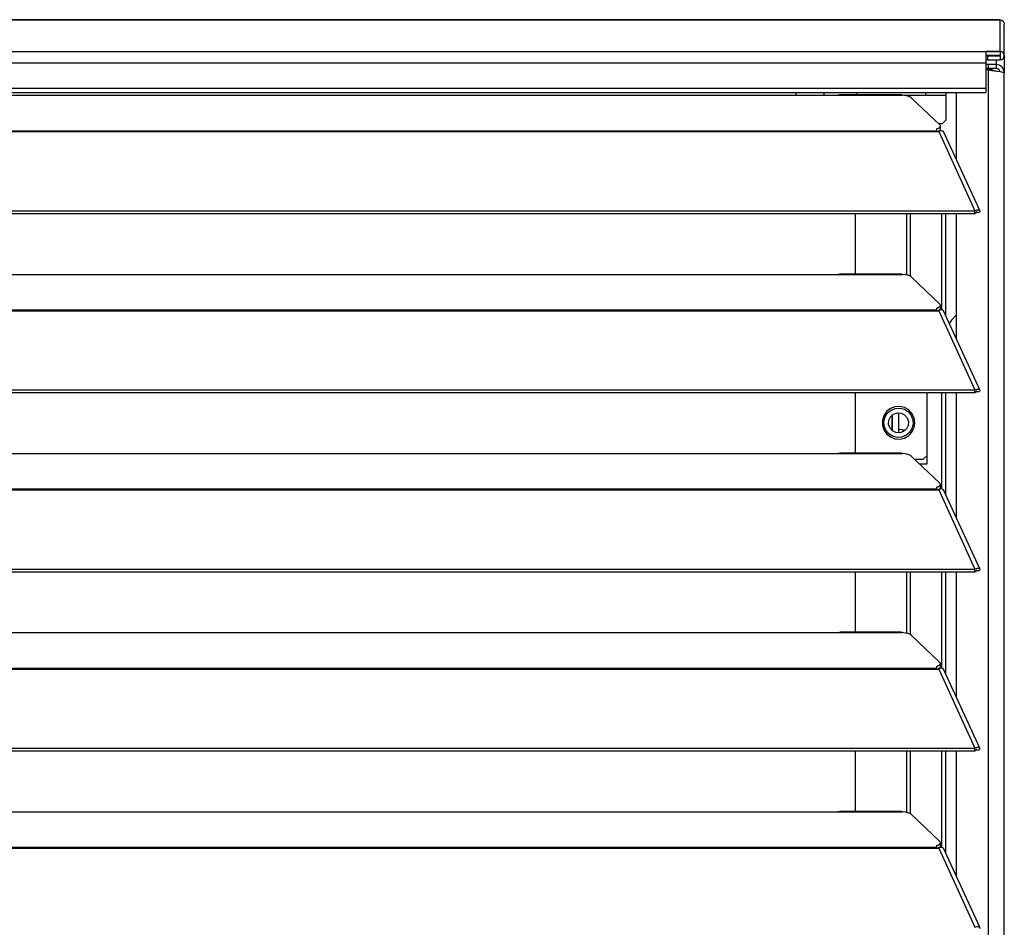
# Model space of a CAD drawing. Header units: millimetres. Extents: x 0 to 39025, y -31299 to 8400.
# Tile 116 of 209: x 15632 to 15873, y -13188 to -12965. Entities that reach past the tile are written whole.
import ezdxf

# ---------------------------------------------------------------- set-up
doc = ezdxf.new("R2010")
doc.units = ezdxf.units.MM

# ---------------------------------------------------------------- blocks, each defined once
blk = doc.blocks.new('*U96')
at = {"lineweight": 25}
for points in [[(1148.95, 902.8), (1148.95, 902.8), (1.05, 902.8), (1.05, 902.8)], [(1.05, 902.8), (1.05, 902.8), (1148.95, 902.8), (1148.95, 902.8)], [(1148.95, 902.8), (1148.95, 902.8), (1148.95, 902.78), (1148.95, 902.78)], [(1148.95, 895.02), (1148.95, 895.02), (1148.95, 902.78), (1148.95, 902.78)], [(1150, 893.97), (1150, 893.97), (1150, 901.72), (1150, 901.72)], [(1.05, 895.02), (1.05, 895.02), (1148.95, 895.02), (1148.95, 895.02)], [(1148.95, 895.02), (1148.95, 895.02), (1145.5, 895.02), (1145.5, 895.02)], [(1148.95, 895.02), (1148.95, 895.02), (1148.95, 894.02), (1148.95, 894.02)], [(1145.5, 892.11), (1145.5, 892.11), (4.5, 892.11), (4.5, 892.11)], [(1148.95, 894.02), (1148.95, 894.02), (1145.5, 894.02), (1145.5, 894.02)], [(1145.85, 893.92), (1145.85, 893.92), (1145.5, 893.93), (1145.5, 893.93)], [(1145.85, 892.91), (1145.85, 892.91), (1145.5, 892.92), (1145.5, 892.92)], [(1145.5, 892.11), (1145.5, 892.11), (1145.5, 885.96), (1145.5, 885.96)], [(1146.09, 891.79), (1146.09, 891.79), (1145.5, 891.83), (1145.5, 891.83)], [(1145.85, 893.92), (1145.85, 893.92), (1145.85, 892.91), (1145.85, 892.91)], [(1145.85, 893.92), (1145.85, 893.92), (1148.95, 893.92), (1148.95, 893.92)], [(1145.85, 892.91), (1145.85, 892.91), (1148.95, 892.91), (1148.95, 892.91)], [(1148, 891.79), (1148, 891.79), (1146.09, 891.79), (1146.09, 891.79)], [(1146.09, 890.78), (1146.09, 890.78), (1146.09, 891.79), (1146.09, 891.79)], [(1148, 892.91), (1148, 892.91), (1148, 891.79), (1148, 891.79)], [(1148, 891.79), (1148, 891.79), (1148, 890.79), (1148, 890.79)], [(1148.95, 893.92), (1148.95, 893.92), (1148.95, 894.02), (1148.95, 894.02)], [(1148.95, 893.92), (1148.95, 893.92), (1148.95, 892.91), (1148.95, 892.91)], [(1150, 893.97), (1150, 893.97), (1150, 889.79), (1150, 889.79)], [(1146.09, 890.78), (1146.09, 890.78), (1145.5, 890.83), (1145.5, 890.83)], [(1147.05, 890.48), (1147.05, 890.48), (1145.5, 890.59), (1145.5, 890.59)], [(1146.09, 890.48), (1146.09, 890.48), (1145.5, 890.52), (1145.5, 890.52)], [(1148, 890.79), (1148, 890.79), (1146.09, 890.78), (1146.09, 890.78)], [(1146.09, 890.48), (1146.09, 890.48), (1147.05, 890.48), (1147.05, 890.48)], [(1146.09, 16.6), (1146.09, 16.6), (1146.09, 890.48), (1146.09, 890.48)], [(1147.99, 890.18), (1147.99, 890.18), (1147.99, 890.18), (1147.99, 890.18)], [(1150, 16.6), (1150, 16.6), (1150, 889.79), (1150, 889.79)], [(4.5, 885.96), (4.5, 885.96), (1145.5, 885.96), (1145.5, 885.96)], [(4.5, 884.91), (4.5, 884.91), (1145.5, 884.91), (1145.5, 884.91)], [(1098.95, 884.27), (1098.95, 884.27), (1098.95, 884.91), (1098.95, 884.91)], [(1138.25, 868.35), (1138.25, 868.35), (1138.25, 884.91), (1138.25, 884.91)], [(840, 884.27), (840, 884.27), (1108, 884.27), (1108, 884.27)], [(1105.75, 884.27), (1105.75, 884.27), (1108, 884.27), (1108, 884.27)], [(1108, 884.27), (1108, 884.27), (1125, 884.27), (1125, 884.27)], [(1124.76, 884.35), (1124.76, 884.35), (1109.65, 884.35), (1109.65, 884.35)], [(1125.36, 884.27), (1125.36, 884.27), (1130.75, 884.27), (1130.75, 884.27)], [(1127.16, 883.65), (1127.16, 883.65), (1134.15, 876.97), (1134.15, 876.97)], [(1130.75, 884.27), (1130.75, 884.27), (1135.75, 884.27), (1135.75, 884.27)], [(1135.75, 878.24), (1135.75, 878.24), (1135.75, 884.27), (1135.75, 884.27)], [(1134.75, 877.23), (1134.75, 877.23), (1135.75, 878.24), (1135.75, 878.24)], [(16.21, 875.56), (16.21, 875.56), (1133.33, 875.56), (1133.33, 875.56)], [(16.21, 875.34), (16.21, 875.34), (1133.33, 875.34), (1133.33, 875.34)], [(1133.33, 875.99), (1133.33, 875.99), (1133.33, 875.56), (1133.33, 875.56)], [(1133.33, 875.34), (1133.33, 875.34), (1133.89, 875.34), (1133.89, 875.34)], [(1133.81, 875.34), (1133.81, 875.34), (1133.77, 875.38), (1133.77, 875.38)], [(1134.75, 877.23), (1134.75, 877.23), (1133.87, 877.23), (1133.87, 877.23)], [(1133.89, 875.34), (1133.89, 875.34), (1142.8, 855.91), (1142.8, 855.91)], [(1133.89, 875.34), (1133.89, 875.34), (1133.89, 875.34), (1133.89, 875.34)], [(1133.89, 875.34), (1133.89, 875.34), (1133.89, 875.34), (1133.89, 875.34)], [(1134.39, 875.51), (1134.39, 875.51), (1134.21, 875.68), (1134.21, 875.68)], [(1134.3, 875.91), (1134.3, 875.91), (1134.3, 876.68), (1134.3, 876.68)], [(1143.96, 855.93), (1143.96, 855.93), (1135.06, 875.32), (1135.06, 875.32)], [(7.21, 855.91), (7.21, 855.91), (1142.79, 855.91), (1142.79, 855.91)], [(1142.8, 855.91), (1142.8, 855.91), (1142.79, 855.91), (1142.79, 855.91)], [(1142.79, 855.25), (1142.79, 855.25), (1142.79, 855.91), (1142.79, 855.91)], [(1142.8, 855.26), (1142.8, 855.26), (1142.8, 855.91), (1142.8, 855.91)], [(1143.19, 855.57), (1143.19, 855.57), (1143.13, 855.54), (1143.13, 855.54)], [(1143.13, 855.54), (1143.13, 855.54), (1143.89, 855.54), (1143.89, 855.54)], [(7.21, 855.25), (7.21, 855.25), (1142.79, 855.25), (1142.79, 855.25)], [(1113.49, 840.37), (1113.49, 840.37), (1113.49, 855.25), (1113.49, 855.25)], [(1126.04, 840.14), (1126.04, 840.14), (1126.04, 855.25), (1126.04, 855.25)], [(1126.99, 839.79), (1126.99, 839.79), (1126.99, 855.25), (1126.99, 855.25)], [(1134.66, 831.56), (1134.66, 831.56), (1134.66, 855.25), (1134.66, 855.25)], [(1135.61, 830.13), (1135.61, 830.13), (1135.61, 855.25), (1135.61, 855.25)], [(1138.25, 824.38), (1138.25, 824.38), (1138.25, 855.25), (1138.25, 855.25)], [(1142.8, 855.26), (1142.8, 855.26), (1142.79, 855.25), (1142.79, 855.25)], [(840, 840.29), (840, 840.29), (1108, 840.29), (1108, 840.29)], [(1108, 840.29), (1108, 840.29), (1125, 840.29), (1125, 840.29)], [(1124.76, 840.37), (1124.76, 840.37), (1109.65, 840.37), (1109.65, 840.37)], [(1127.16, 839.68), (1127.16, 839.68), (1134.15, 832.99), (1134.15, 832.99)], [(16.21, 831.59), (16.21, 831.59), (1133.33, 831.59), (1133.33, 831.59)], [(16.21, 831.36), (16.21, 831.36), (1133.33, 831.36), (1133.33, 831.36)], [(1133.33, 832.02), (1133.33, 832.02), (1133.33, 831.59), (1133.33, 831.59)], [(1133.33, 831.36), (1133.33, 831.36), (1133.89, 831.36), (1133.89, 831.36)], [(1133.81, 831.36), (1133.81, 831.36), (1133.77, 831.4), (1133.77, 831.4)], [(1133.89, 831.37), (1133.89, 831.37), (1133.89, 831.36), (1133.89, 831.36)], [(1133.89, 831.36), (1133.89, 831.36), (1133.89, 831.37), (1133.89, 831.37)], [(1133.89, 831.36), (1133.89, 831.36), (1142.8, 811.94), (1142.8, 811.94)], [(1134.39, 831.54), (1134.39, 831.54), (1134.21, 831.71), (1134.21, 831.71)], [(1134.3, 831.94), (1134.3, 831.94), (1134.3, 832.7), (1134.3, 832.7)], [(1143.96, 811.96), (1143.96, 811.96), (1135.06, 831.35), (1135.06, 831.35)], [(7.21, 811.93), (7.21, 811.93), (1142.79, 811.93), (1142.79, 811.93)], [(7.21, 811.28), (7.21, 811.28), (1142.79, 811.28), (1142.79, 811.28)], [(1113.49, 796.4), (1113.49, 796.4), (1113.49, 811.28), (1113.49, 811.28)], [(1131.04, 793.81), (1131.04, 793.81), (1131.04, 811.28), (1131.04, 811.28)], [(1134.66, 787.59), (1134.66, 787.59), (1134.66, 811.28), (1134.66, 811.28)], [(1135.61, 786.16), (1135.61, 786.16), (1135.61, 811.28), (1135.61, 811.28)], [(1138.25, 780.4), (1138.25, 780.4), (1138.25, 811.28), (1138.25, 811.28)], [(1142.8, 811.94), (1142.8, 811.94), (1142.79, 811.93), (1142.79, 811.93)], [(1142.79, 811.28), (1142.79, 811.28), (1142.79, 811.93), (1142.79, 811.93)], [(1142.8, 811.28), (1142.8, 811.28), (1142.79, 811.28), (1142.79, 811.28)], [(1142.8, 811.28), (1142.8, 811.28), (1142.8, 811.94), (1142.8, 811.94)], [(1143.19, 811.59), (1143.19, 811.59), (1143.13, 811.57), (1143.13, 811.57)], [(1143.13, 811.57), (1143.13, 811.57), (1143.89, 811.57), (1143.89, 811.57)], [(1122.5, 805.78), (1122.5, 805.78), (1122.5, 801.93), (1122.5, 801.93)], [(1122.5, 801.93), (1122.5, 801.93), (1122.5, 805.78), (1122.5, 805.78)], [(1124, 806.33), (1124, 806.33), (1124, 801.39), (1124, 801.39)], [(1124, 802.3), (1124, 802.3), (1125.79, 802.12), (1125.79, 802.12)], [(1125, 802.25), (1125, 802.25), (1125, 801.58), (1125, 801.58)], [(840, 796.32), (840, 796.32), (1108, 796.32), (1108, 796.32)], [(1108, 796.32), (1108, 796.32), (1125, 796.32), (1125, 796.32)], [(1124.76, 796.4), (1124.76, 796.4), (1109.65, 796.4), (1109.65, 796.4)], [(1127.16, 795.7), (1127.16, 795.7), (1134.15, 789.01), (1134.15, 789.01)], [(1130.04, 794.81), (1130.04, 794.81), (1131.04, 795.82), (1131.04, 795.82)], [(1130.04, 794.81), (1130.04, 794.81), (1128.09, 794.81), (1128.09, 794.81)], [(1129.14, 793.81), (1129.14, 793.81), (1131.04, 793.81), (1131.04, 793.81)], [(1133.33, 788.04), (1133.33, 788.04), (1133.33, 787.61), (1133.33, 787.61)], [(1134.3, 787.96), (1134.3, 787.96), (1134.3, 788.73), (1134.3, 788.73)], [(16.21, 787.61), (16.21, 787.61), (1133.33, 787.61), (1133.33, 787.61)], [(16.21, 787.39), (16.21, 787.39), (1133.33, 787.39), (1133.33, 787.39)], [(1133.33, 787.39), (1133.33, 787.39), (1133.89, 787.39), (1133.89, 787.39)], [(1133.81, 787.39), (1133.81, 787.39), (1133.77, 787.44), (1133.77, 787.44)], [(1133.89, 787.39), (1133.89, 787.39), (1142.8, 767.96), (1142.8, 767.96)], [(1134.39, 787.56), (1134.39, 787.56), (1134.21, 787.74), (1134.21, 787.74)], [(1143.96, 767.98), (1143.96, 767.98), (1135.06, 787.38), (1135.06, 787.38)], [(7.21, 767.96), (7.21, 767.96), (1142.79, 767.96), (1142.79, 767.96)], [(7.21, 767.31), (7.21, 767.31), (1142.79, 767.31), (1142.79, 767.31)], [(1113.49, 752.43), (1113.49, 752.43), (1113.49, 767.31), (1113.49, 767.31)], [(1126.04, 752.19), (1126.04, 752.19), (1126.04, 767.31), (1126.04, 767.31)], [(1126.99, 751.84), (1126.99, 751.84), (1126.99, 767.31), (1126.99, 767.31)], [(1134.66, 743.62), (1134.66, 743.62), (1134.66, 767.31), (1134.66, 767.31)], [(1135.61, 742.19), (1135.61, 742.19), (1135.61, 767.31), (1135.61, 767.31)], [(1138.25, 736.43), (1138.25, 736.43), (1138.25, 767.31), (1138.25, 767.31)], [(1142.8, 767.96), (1142.8, 767.96), (1142.79, 767.96), (1142.79, 767.96)], [(1142.79, 767.31), (1142.79, 767.31), (1142.79, 767.96), (1142.79, 767.96)], [(1142.8, 767.31), (1142.8, 767.31), (1142.79, 767.31), (1142.79, 767.31)], [(1142.8, 767.31), (1142.8, 767.31), (1142.8, 767.96), (1142.8, 767.96)], [(1143.19, 767.62), (1143.19, 767.62), (1143.13, 767.6), (1143.13, 767.6)], [(1143.13, 767.6), (1143.13, 767.6), (1143.89, 767.59), (1143.89, 767.59)], [(840, 752.35), (840, 752.35), (1108, 752.35), (1108, 752.35)], [(1108, 752.35), (1108, 752.35), (1125, 752.35), (1125, 752.35)], [(1124.76, 752.43), (1124.76, 752.43), (1109.65, 752.43), (1109.65, 752.43)], [(1127.16, 751.73), (1127.16, 751.73), (1134.15, 745.04), (1134.15, 745.04)], [(1134.3, 743.99), (1134.3, 743.99), (1134.3, 744.76), (1134.3, 744.76)], [(16.21, 743.64), (16.21, 743.64), (1133.33, 743.64), (1133.33, 743.64)], [(16.21, 743.42), (16.21, 743.42), (1133.33, 743.42), (1133.33, 743.42)], [(1133.33, 744.07), (1133.33, 744.07), (1133.33, 743.64), (1133.33, 743.64)], [(1133.33, 743.42), (1133.33, 743.42), (1133.89, 743.42), (1133.89, 743.42)], [(1133.81, 743.42), (1133.81, 743.42), (1133.77, 743.46), (1133.77, 743.46)], [(1133.89, 743.42), (1133.89, 743.42), (1142.8, 723.99), (1142.8, 723.99)], [(1134.39, 743.59), (1134.39, 743.59), (1134.21, 743.76), (1134.21, 743.76)], [(1143.96, 724.01), (1143.96, 724.01), (1135.06, 743.4), (1135.06, 743.4)], [(7.21, 723.99), (7.21, 723.99), (1142.79, 723.99), (1142.79, 723.99)], [(7.21, 723.33), (7.21, 723.33), (1142.79, 723.33), (1142.79, 723.33)], [(1113.49, 708.45), (1113.49, 708.45), (1113.49, 723.33), (1113.49, 723.33)], [(1126.04, 708.22), (1126.04, 708.22), (1126.04, 723.33), (1126.04, 723.33)], [(1126.99, 707.87), (1126.99, 707.87), (1126.99, 723.33), (1126.99, 723.33)], [(1134.66, 699.64), (1134.66, 699.64), (1134.66, 723.33), (1134.66, 723.33)], [(1135.61, 698.21), (1135.61, 698.21), (1135.61, 723.33), (1135.61, 723.33)], [(1138.25, 692.46), (1138.25, 692.46), (1138.25, 723.33), (1138.25, 723.33)], [(1142.8, 723.99), (1142.8, 723.99), (1142.79, 723.99), (1142.79, 723.99)], [(1142.79, 723.33), (1142.79, 723.33), (1142.79, 723.99), (1142.79, 723.99)], [(1142.8, 723.33), (1142.8, 723.33), (1142.79, 723.33), (1142.79, 723.33)], [(1142.8, 723.33), (1142.8, 723.33), (1142.8, 723.99), (1142.8, 723.99)], [(1143.19, 723.64), (1143.19, 723.64), (1143.13, 723.62), (1143.13, 723.62)], [(1143.13, 723.62), (1143.13, 723.62), (1143.89, 723.62), (1143.89, 723.62)], [(840, 708.37), (840, 708.37), (1108, 708.37), (1108, 708.37)], [(1108, 708.37), (1108, 708.37), (1125, 708.37), (1125, 708.37)], [(1124.76, 708.45), (1124.76, 708.45), (1109.65, 708.45), (1109.65, 708.45)], [(1127.16, 707.76), (1127.16, 707.76), (1134.15, 701.07), (1134.15, 701.07)], [(16.21, 699.67), (16.21, 699.67), (1133.33, 699.67), (1133.33, 699.67)], [(16.21, 699.44), (16.21, 699.44), (1133.33, 699.44), (1133.33, 699.44)], [(1133.33, 700.1), (1133.33, 700.1), (1133.33, 699.67), (1133.33, 699.67)], [(1133.33, 699.44), (1133.33, 699.44), (1133.89, 699.44), (1133.89, 699.44)], [(1133.81, 699.44), (1133.81, 699.44), (1133.77, 699.48), (1133.77, 699.48)], [(1133.89, 699.45), (1133.89, 699.45), (1133.89, 699.44), (1133.89, 699.44)], [(1133.89, 699.44), (1133.89, 699.44), (1133.89, 699.45), (1133.89, 699.45)], [(1133.89, 699.44), (1133.89, 699.44), (1142.8, 680.02), (1142.8, 680.02)], [(1134.39, 699.62), (1134.39, 699.62), (1134.21, 699.79), (1134.21, 699.79)], [(1134.3, 700.02), (1134.3, 700.02), (1134.3, 700.78), (1134.3, 700.78)], [(1143.96, 680.04), (1143.96, 680.04), (1135.06, 699.43), (1135.06, 699.43)]]:
    blk.add_open_spline(points, degree=3, dxfattribs=at)
for points, knots in [([(1148.95, 902.8), (1148.95, 902.8), (1148.95, 902.8), (1148.95, 902.8), (1148.95, 902.8), (1148.95, 902.8), (1148.95, 902.8)], [0, 0, 0, 0, 1, 1, 1, 2, 2, 2, 2]), ([(1148.95, 902.78), (1148.95, 902.78), (1149.35, 902.7), (1149.35, 902.7), (1149.35, 902.7), (1149.69, 902.47), (1149.69, 902.47), (1149.69, 902.47), (1149.92, 902.13), (1149.92, 902.13), (1149.92, 902.13), (1150, 901.72), (1150, 901.72)], [0, 0, 0, 0, 1, 1, 1, 2, 2, 2, 3, 3, 3, 4, 4, 4, 4]), ([(1145.5, 895.02), (1145.5, 895.02), (1145.5, 894.96), (1145.5, 894.96), (1145.5, 894.96), (1145.5, 894.78), (1145.5, 894.78), (1145.5, 894.78), (1145.5, 894.51), (1145.5, 894.51), (1145.5, 894.51), (1145.5, 894.15), (1145.5, 894.15), (1145.5, 894.15), (1145.5, 893.71), (1145.5, 893.71), (1145.5, 893.71), (1145.5, 893.21), (1145.5, 893.21), (1145.5, 893.21), (1145.5, 892.67), (1145.5, 892.67), (1145.5, 892.67), (1145.5, 892.11), (1145.5, 892.11)], [0, 0, 0, 0, 1, 1, 1, 2, 2, 2, 3, 3, 3, 4, 4, 4, 5, 5, 5, 6, 6, 6, 7, 7, 7, 8, 8, 8, 8]), ([(1148.95, 892.91), (1148.95, 892.91), (1149.35, 893), (1149.35, 893), (1149.35, 893), (1149.69, 893.22), (1149.69, 893.22), (1149.69, 893.22), (1149.92, 893.56), (1149.92, 893.56), (1149.92, 893.56), (1150, 893.97), (1150, 893.97), (1150, 893.97), (1149.92, 894.37), (1149.92, 894.37), (1149.92, 894.37), (1149.69, 894.71), (1149.69, 894.71), (1149.69, 894.71), (1149.35, 894.94), (1149.35, 894.94), (1149.35, 894.94), (1148.95, 895.02), (1148.95, 895.02)], [0, 0, 0, 0, 1, 1, 1, 2, 2, 2, 3, 3, 3, 4, 4, 4, 5, 5, 5, 6, 6, 6, 7, 7, 7, 8, 8, 8, 8]), ([(1150, 889.79), (1150, 889.79), (1149.85, 890.56), (1149.85, 890.56), (1149.85, 890.56), (1149.41, 891.21), (1149.41, 891.21), (1149.41, 891.21), (1148.76, 891.64), (1148.76, 891.64), (1148.76, 891.64), (1148, 891.79), (1148, 891.79)], [0, 0, 0, 0, 1, 1, 1, 2, 2, 2, 3, 3, 3, 4, 4, 4, 4]), ([(1148.95, 893.92), (1148.95, 893.92), (1148.97, 893.92), (1148.97, 893.92), (1148.97, 893.92), (1148.98, 893.93), (1148.98, 893.93), (1148.98, 893.93), (1148.99, 893.95), (1148.99, 893.95), (1148.99, 893.95), (1149, 893.97), (1149, 893.97), (1149, 893.97), (1148.99, 893.99), (1148.99, 893.99), (1148.99, 893.99), (1148.98, 894.01), (1148.98, 894.01), (1148.98, 894.01), (1148.97, 894.02), (1148.97, 894.02), (1148.97, 894.02), (1148.95, 894.02), (1148.95, 894.02)], [0, 0, 0, 0, 1, 1, 1, 2, 2, 2, 3, 3, 3, 4, 4, 4, 5, 5, 5, 6, 6, 6, 7, 7, 7, 8, 8, 8, 8]), ([(1146.09, 890.48), (1146.09, 890.48), (1146.43, 890.39), (1146.43, 890.39), (1146.43, 890.39), (1146.95, 890.31), (1146.95, 890.31), (1146.95, 890.31), (1147.61, 890.22), (1147.61, 890.22), (1147.61, 890.22), (1148.31, 890.14), (1148.31, 890.14), (1148.31, 890.14), (1148.97, 890.05), (1148.97, 890.05), (1148.97, 890.05), (1149.52, 889.96), (1149.52, 889.96), (1149.52, 889.96), (1149.87, 889.88), (1149.87, 889.88), (1149.87, 889.88), (1150, 889.79), (1150, 889.79)], [0, 0, 0, 0, 1, 1, 1, 2, 2, 2, 3, 3, 3, 4, 4, 4, 5, 5, 5, 6, 6, 6, 7, 7, 7, 8, 8, 8, 8]), ([(1147.05, 890.48), (1147.05, 890.48), (1147.21, 890.39), (1147.21, 890.39), (1147.21, 890.39), (1147.48, 890.31), (1147.48, 890.31), (1147.48, 890.31), (1147.8, 890.22), (1147.8, 890.22), (1147.8, 890.22), (1147.99, 890.18), (1147.99, 890.18)], [0, 0, 0, 0, 1, 1, 1, 2, 2, 2, 3, 3, 3, 4, 4, 4, 4]), ([(1148.95, 890.05), (1148.95, 890.05), (1148.92, 890.18), (1148.92, 890.18), (1148.92, 890.18), (1148.7, 890.5), (1148.7, 890.5), (1148.7, 890.5), (1148.38, 890.71), (1148.38, 890.71), (1148.38, 890.71), (1148, 890.79), (1148, 890.79)], [0, 0, 0, 0, 1, 1, 1, 2, 2, 2, 3, 3, 3, 4, 4, 4, 4]), ([(1105.75, 884.27), (1105.75, 884.27), (1105.75, 884.66), (1105.75, 884.66), (1105.75, 884.66), (1105.75, 884.91), (1105.75, 884.91)], [0, 0, 0, 0, 1, 1, 1, 2, 2, 2, 2]), ([(1113.75, 884.91), (1113.75, 884.91), (1113.75, 884.66), (1113.75, 884.66), (1113.75, 884.66), (1113.75, 884.35), (1113.75, 884.35)], [0, 0, 0, 0, 1, 1, 1, 2, 2, 2, 2]), ([(1130.75, 884.27), (1130.75, 884.27), (1130.75, 884.66), (1130.75, 884.66), (1130.75, 884.66), (1130.75, 884.91), (1130.75, 884.91)], [0, 0, 0, 0, 1, 1, 1, 2, 2, 2, 2]), ([(1135.75, 884.27), (1135.75, 884.27), (1135.75, 884.66), (1135.75, 884.66), (1135.75, 884.66), (1135.75, 884.91), (1135.75, 884.91)], [0, 0, 0, 0, 1, 1, 1, 2, 2, 2, 2]), ([(1145.5, 885.96), (1145.5, 885.96), (1145.5, 885.56), (1145.5, 885.56), (1145.5, 885.56), (1145.5, 885.22), (1145.5, 885.22), (1145.5, 885.22), (1145.5, 884.99), (1145.5, 884.99), (1145.5, 884.99), (1145.5, 884.91), (1145.5, 884.91)], [0, 0, 0, 0, 1, 1, 1, 2, 2, 2, 3, 3, 3, 4, 4, 4, 4]), ([(1108, 884.27), (1108, 884.27), (1109.12, 884.32), (1109.12, 884.32), (1109.12, 884.32), (1109.65, 884.33), (1109.65, 884.33)], [0, 0, 0, 0, 1, 1, 1, 2, 2, 2, 2]), ([(1124.76, 884.32), (1124.76, 884.32), (1124.88, 884.33), (1124.88, 884.33), (1124.88, 884.33), (1124.95, 884.29), (1124.95, 884.29), (1124.95, 884.29), (1125, 884.27), (1125, 884.27)], [0, 0, 0, 0, 1, 1, 1, 2, 2, 2, 3, 3, 3, 3]), ([(1127.16, 883.65), (1127.16, 883.65), (1126.83, 883.86), (1126.83, 883.86), (1126.83, 883.86), (1126.34, 884.05), (1126.34, 884.05), (1126.34, 884.05), (1125.72, 884.18), (1125.72, 884.18), (1125.72, 884.18), (1125, 884.27), (1125, 884.27)], [0, 0, 0, 0, 1, 1, 1, 2, 2, 2, 3, 3, 3, 4, 4, 4, 4]), ([(1133.33, 875.99), (1133.33, 875.99), (1133.63, 876.09), (1133.63, 876.09), (1133.63, 876.09), (1133.87, 876.19), (1133.87, 876.19), (1133.87, 876.19), (1134.07, 876.32), (1134.07, 876.32), (1134.07, 876.32), (1134.2, 876.44), (1134.2, 876.44), (1134.2, 876.44), (1134.28, 876.57), (1134.28, 876.57), (1134.28, 876.57), (1134.3, 876.7), (1134.3, 876.7), (1134.3, 876.7), (1134.26, 876.84), (1134.26, 876.84), (1134.26, 876.84), (1134.15, 876.97), (1134.15, 876.97)], [0, 0, 0, 0, 1, 1, 1, 2, 2, 2, 3, 3, 3, 4, 4, 4, 5, 5, 5, 6, 6, 6, 7, 7, 7, 8, 8, 8, 8]), ([(1133.33, 875.56), (1133.33, 875.56), (1133.33, 875.54), (1133.33, 875.54), (1133.33, 875.54), (1133.33, 875.51), (1133.33, 875.51), (1133.33, 875.51), (1133.33, 875.49), (1133.33, 875.49), (1133.33, 875.49), (1133.33, 875.47), (1133.33, 875.47), (1133.33, 875.47), (1133.33, 875.44), (1133.33, 875.44), (1133.33, 875.44), (1133.33, 875.41), (1133.33, 875.41), (1133.33, 875.41), (1133.33, 875.37), (1133.33, 875.37), (1133.33, 875.37), (1133.33, 875.34), (1133.33, 875.34)], [0, 0, 0, 0, 1, 1, 1, 2, 2, 2, 3, 3, 3, 4, 4, 4, 5, 5, 5, 6, 6, 6, 7, 7, 7, 8, 8, 8, 8]), ([(1134.3, 875.91), (1134.3, 875.91), (1134.28, 875.81), (1134.28, 875.81), (1134.28, 875.81), (1134.2, 875.67), (1134.2, 875.67), (1134.2, 875.67), (1134.07, 875.55), (1134.07, 875.55), (1134.07, 875.55), (1133.87, 875.43), (1133.87, 875.43), (1133.87, 875.43), (1133.66, 875.34), (1133.66, 875.34)], [0, 0, 0, 0, 1, 1, 1, 2, 2, 2, 3, 3, 3, 4, 4, 4, 5, 5, 5, 5]), ([(1135.03, 875.31), (1135.03, 875.31), (1134.95, 875.45), (1134.95, 875.45), (1134.95, 875.45), (1134.62, 875.55), (1134.62, 875.55), (1134.62, 875.55), (1134.16, 875.47), (1134.16, 875.47), (1134.16, 875.47), (1133.89, 875.34), (1133.89, 875.34)], [0, 0, 0, 0, 1, 1, 1, 2, 2, 2, 3, 3, 3, 4, 4, 4, 4]), ([(1142.8, 855.91), (1142.8, 855.91), (1143.3, 856.12), (1143.3, 856.12), (1143.3, 856.12), (1143.7, 856.12), (1143.7, 856.12), (1143.7, 856.12), (1143.94, 855.96), (1143.94, 855.96), (1143.94, 855.96), (1143.96, 855.68), (1143.96, 855.68), (1143.96, 855.68), (1143.89, 855.54), (1143.89, 855.54)], [0, 0, 0, 0, 1, 1, 1, 2, 2, 2, 3, 3, 3, 4, 4, 4, 5, 5, 5, 5]), ([(1142.8, 855.26), (1142.8, 855.26), (1143.06, 855.51), (1143.06, 855.51), (1143.06, 855.51), (1143.22, 855.59), (1143.22, 855.59), (1143.22, 855.59), (1143.21, 855.59), (1143.21, 855.59)], [0, 0, 0, 0, 1, 1, 1, 2, 2, 2, 3, 3, 3, 3]), ([(1108, 840.29), (1108, 840.29), (1109.12, 840.35), (1109.12, 840.35), (1109.12, 840.35), (1109.65, 840.35), (1109.65, 840.35)], [0, 0, 0, 0, 1, 1, 1, 2, 2, 2, 2]), ([(1124.76, 840.35), (1124.76, 840.35), (1124.88, 840.35), (1124.88, 840.35), (1124.88, 840.35), (1124.95, 840.32), (1124.95, 840.32), (1124.95, 840.32), (1125, 840.29), (1125, 840.29)], [0, 0, 0, 0, 1, 1, 1, 2, 2, 2, 3, 3, 3, 3]), ([(1127.16, 839.68), (1127.16, 839.68), (1126.83, 839.89), (1126.83, 839.89), (1126.83, 839.89), (1126.34, 840.07), (1126.34, 840.07), (1126.34, 840.07), (1125.72, 840.21), (1125.72, 840.21), (1125.72, 840.21), (1125, 840.29), (1125, 840.29)], [0, 0, 0, 0, 1, 1, 1, 2, 2, 2, 3, 3, 3, 4, 4, 4, 4]), ([(1133.33, 832.02), (1133.33, 832.02), (1133.63, 832.11), (1133.63, 832.11), (1133.63, 832.11), (1133.87, 832.22), (1133.87, 832.22), (1133.87, 832.22), (1134.07, 832.34), (1134.07, 832.34), (1134.07, 832.34), (1134.2, 832.47), (1134.2, 832.47), (1134.2, 832.47), (1134.28, 832.6), (1134.28, 832.6), (1134.28, 832.6), (1134.3, 832.73), (1134.3, 832.73), (1134.3, 832.73), (1134.26, 832.86), (1134.26, 832.86), (1134.26, 832.86), (1134.15, 832.99), (1134.15, 832.99)], [0, 0, 0, 0, 1, 1, 1, 2, 2, 2, 3, 3, 3, 4, 4, 4, 5, 5, 5, 6, 6, 6, 7, 7, 7, 8, 8, 8, 8]), ([(1133.33, 831.59), (1133.33, 831.59), (1133.33, 831.56), (1133.33, 831.56), (1133.33, 831.56), (1133.33, 831.54), (1133.33, 831.54), (1133.33, 831.54), (1133.33, 831.52), (1133.33, 831.52), (1133.33, 831.52), (1133.33, 831.49), (1133.33, 831.49), (1133.33, 831.49), (1133.33, 831.46), (1133.33, 831.46), (1133.33, 831.46), (1133.33, 831.43), (1133.33, 831.43), (1133.33, 831.43), (1133.33, 831.4), (1133.33, 831.4), (1133.33, 831.4), (1133.33, 831.36), (1133.33, 831.36)], [0, 0, 0, 0, 1, 1, 1, 2, 2, 2, 3, 3, 3, 4, 4, 4, 5, 5, 5, 6, 6, 6, 7, 7, 7, 8, 8, 8, 8]), ([(1134.3, 831.94), (1134.3, 831.94), (1134.28, 831.83), (1134.28, 831.83), (1134.28, 831.83), (1134.2, 831.7), (1134.2, 831.7), (1134.2, 831.7), (1134.07, 831.58), (1134.07, 831.58), (1134.07, 831.58), (1133.87, 831.46), (1133.87, 831.46), (1133.87, 831.46), (1133.66, 831.36), (1133.66, 831.36)], [0, 0, 0, 0, 1, 1, 1, 2, 2, 2, 3, 3, 3, 4, 4, 4, 5, 5, 5, 5]), ([(1135.03, 831.34), (1135.03, 831.34), (1134.95, 831.48), (1134.95, 831.48), (1134.95, 831.48), (1134.62, 831.58), (1134.62, 831.58), (1134.62, 831.58), (1134.16, 831.5), (1134.16, 831.5), (1134.16, 831.5), (1133.89, 831.37), (1133.89, 831.37)], [0, 0, 0, 0, 1, 1, 1, 2, 2, 2, 3, 3, 3, 4, 4, 4, 4]), ([(1138.25, 830.26), (1138.25, 830.26), (1138.13, 830.17), (1138.13, 830.17), (1138.13, 830.17), (1137.02, 829.05), (1137.02, 829.05), (1137.02, 829.05), (1136.47, 828.26), (1136.47, 828.26)], [0, 0, 0, 0, 1, 1, 1, 2, 2, 2, 3, 3, 3, 3]), ([(1142.8, 811.94), (1142.8, 811.94), (1143.3, 812.14), (1143.3, 812.14), (1143.3, 812.14), (1143.7, 812.15), (1143.7, 812.15), (1143.7, 812.15), (1143.94, 811.99), (1143.94, 811.99), (1143.94, 811.99), (1143.96, 811.72), (1143.96, 811.72), (1143.96, 811.72), (1143.89, 811.57), (1143.89, 811.57)], [0, 0, 0, 0, 1, 1, 1, 2, 2, 2, 3, 3, 3, 4, 4, 4, 5, 5, 5, 5]), ([(1142.8, 811.28), (1142.8, 811.28), (1143.06, 811.54), (1143.06, 811.54), (1143.06, 811.54), (1143.22, 811.62), (1143.22, 811.62), (1143.22, 811.62), (1143.21, 811.61), (1143.21, 811.61)], [0, 0, 0, 0, 1, 1, 1, 2, 2, 2, 3, 3, 3, 3]), ([(1128.04, 803.86), (1128.04, 803.86), (1127.86, 802.67), (1127.86, 802.67), (1127.86, 802.67), (1127.34, 801.59), (1127.34, 801.59), (1127.34, 801.59), (1126.53, 800.72), (1126.53, 800.72), (1126.53, 800.72), (1125.5, 800.11), (1125.5, 800.11), (1125.5, 800.11), (1124.34, 799.85), (1124.34, 799.85), (1124.34, 799.85), (1123.15, 799.94), (1123.15, 799.94), (1123.15, 799.94), (1122.04, 800.38), (1122.04, 800.38), (1122.04, 800.38), (1121.11, 801.13), (1121.11, 801.13), (1121.11, 801.13), (1120.44, 802.11), (1120.44, 802.11), (1120.44, 802.11), (1120.08, 803.26), (1120.08, 803.26), (1120.08, 803.26), (1120.08, 804.46), (1120.08, 804.46), (1120.08, 804.46), (1120.44, 805.6), (1120.44, 805.6), (1120.44, 805.6), (1121.11, 806.59), (1121.11, 806.59), (1121.11, 806.59), (1122.04, 807.34), (1122.04, 807.34), (1122.04, 807.34), (1123.15, 807.78), (1123.15, 807.78), (1123.15, 807.78), (1124.34, 807.87), (1124.34, 807.87), (1124.34, 807.87), (1125.5, 807.6), (1125.5, 807.6), (1125.5, 807.6), (1126.53, 807), (1126.53, 807), (1126.53, 807), (1127.34, 806.13), (1127.34, 806.13), (1127.34, 806.13), (1127.86, 805.05), (1127.86, 805.05), (1127.86, 805.05), (1128.04, 803.86), (1128.04, 803.86)], [0, 0, 0, 0, 1, 1, 1, 2, 2, 2, 3, 3, 3, 4, 4, 4, 5, 5, 5, 6, 6, 6, 7, 7, 7, 8, 8, 8, 9, 9, 9, 10, 10, 10, 11, 11, 11, 12, 12, 12, 13, 13, 13, 14, 14, 14, 15, 15, 15, 16, 16, 16, 17, 17, 17, 18, 18, 18, 19, 19, 19, 20, 20, 20, 21, 21, 21, 21]), ([(1120.92, 802.05), (1120.92, 802.05), (1120.51, 803.11), (1120.51, 803.11), (1120.51, 803.11), (1120.46, 804.24), (1120.46, 804.24), (1120.46, 804.24), (1120.75, 805.33), (1120.75, 805.33), (1120.75, 805.33), (1121.36, 806.28), (1121.36, 806.28), (1121.36, 806.28), (1122.24, 806.99), (1122.24, 806.99), (1122.24, 806.99), (1123.29, 807.4), (1123.29, 807.4), (1123.29, 807.4), (1124.41, 807.46), (1124.41, 807.46), (1124.41, 807.46), (1125.5, 807.17), (1125.5, 807.17), (1125.5, 807.17), (1126.45, 806.55), (1126.45, 806.55), (1126.45, 806.55), (1127.16, 805.67), (1127.16, 805.67)], [0, 0, 0, 0, 1, 1, 1, 2, 2, 2, 3, 3, 3, 4, 4, 4, 5, 5, 5, 6, 6, 6, 7, 7, 7, 8, 8, 8, 9, 9, 9, 10, 10, 10, 10]), ([(1127.16, 805.67), (1127.16, 805.67), (1127.56, 804.61), (1127.56, 804.61), (1127.56, 804.61), (1127.62, 803.48), (1127.62, 803.48), (1127.62, 803.48), (1127.33, 802.39), (1127.33, 802.39), (1127.33, 802.39), (1126.71, 801.44), (1126.71, 801.44), (1126.71, 801.44), (1125.84, 800.73), (1125.84, 800.73), (1125.84, 800.73), (1124.79, 800.32), (1124.79, 800.32), (1124.79, 800.32), (1123.66, 800.26), (1123.66, 800.26), (1123.66, 800.26), (1122.57, 800.56), (1122.57, 800.56), (1122.57, 800.56), (1121.63, 801.17), (1121.63, 801.17), (1121.63, 801.17), (1120.92, 802.05), (1120.92, 802.05)], [0, 0, 0, 0, 1, 1, 1, 2, 2, 2, 3, 3, 3, 4, 4, 4, 5, 5, 5, 6, 6, 6, 7, 7, 7, 8, 8, 8, 9, 9, 9, 10, 10, 10, 10]), ([(1126.17, 805.09), (1126.17, 805.09), (1125.54, 805.82), (1125.54, 805.82), (1125.54, 805.82), (1124.67, 806.25), (1124.67, 806.25), (1124.67, 806.25), (1123.72, 806.31), (1123.72, 806.31), (1123.72, 806.31), (1122.81, 806), (1122.81, 806), (1122.81, 806), (1122.09, 805.36), (1122.09, 805.36), (1122.09, 805.36), (1121.66, 804.5), (1121.66, 804.5), (1121.66, 804.5), (1121.6, 803.53), (1121.6, 803.53), (1121.6, 803.53), (1121.91, 802.63), (1121.91, 802.63), (1121.91, 802.63), (1122.54, 801.9), (1122.54, 801.9), (1122.54, 801.9), (1123.4, 801.47), (1123.4, 801.47), (1123.4, 801.47), (1124.36, 801.41), (1124.36, 801.41), (1124.36, 801.41), (1125.27, 801.72), (1125.27, 801.72), (1125.27, 801.72), (1125.99, 802.35), (1125.99, 802.35), (1125.99, 802.35), (1126.41, 803.22), (1126.41, 803.22), (1126.41, 803.22), (1126.47, 804.18), (1126.47, 804.18), (1126.47, 804.18), (1126.17, 805.09), (1126.17, 805.09)], [0, 0, 0, 0, 1, 1, 1, 2, 2, 2, 3, 3, 3, 4, 4, 4, 5, 5, 5, 6, 6, 6, 7, 7, 7, 8, 8, 8, 9, 9, 9, 10, 10, 10, 11, 11, 11, 12, 12, 12, 13, 13, 13, 14, 14, 14, 15, 15, 15, 16, 16, 16, 16]), ([(1108, 796.32), (1108, 796.32), (1109.12, 796.37), (1109.12, 796.37), (1109.12, 796.37), (1109.65, 796.38), (1109.65, 796.38)], [0, 0, 0, 0, 1, 1, 1, 2, 2, 2, 2]), ([(1124.76, 796.38), (1124.76, 796.38), (1124.88, 796.38), (1124.88, 796.38), (1124.88, 796.38), (1124.95, 796.34), (1124.95, 796.34), (1124.95, 796.34), (1125, 796.32), (1125, 796.32)], [0, 0, 0, 0, 1, 1, 1, 2, 2, 2, 3, 3, 3, 3]), ([(1127.16, 795.7), (1127.16, 795.7), (1126.83, 795.92), (1126.83, 795.92), (1126.83, 795.92), (1126.34, 796.1), (1126.34, 796.1), (1126.34, 796.1), (1125.72, 796.24), (1125.72, 796.24), (1125.72, 796.24), (1125, 796.32), (1125, 796.32)], [0, 0, 0, 0, 1, 1, 1, 2, 2, 2, 3, 3, 3, 4, 4, 4, 4]), ([(1133.33, 788.04), (1133.33, 788.04), (1133.63, 788.14), (1133.63, 788.14), (1133.63, 788.14), (1133.87, 788.25), (1133.87, 788.25), (1133.87, 788.25), (1134.07, 788.37), (1134.07, 788.37), (1134.07, 788.37), (1134.2, 788.49), (1134.2, 788.49), (1134.2, 788.49), (1134.28, 788.62), (1134.28, 788.62), (1134.28, 788.62), (1134.3, 788.75), (1134.3, 788.75), (1134.3, 788.75), (1134.26, 788.89), (1134.26, 788.89), (1134.26, 788.89), (1134.15, 789.01), (1134.15, 789.01)], [0, 0, 0, 0, 1, 1, 1, 2, 2, 2, 3, 3, 3, 4, 4, 4, 5, 5, 5, 6, 6, 6, 7, 7, 7, 8, 8, 8, 8]), ([(1134.3, 787.96), (1134.3, 787.96), (1134.28, 787.86), (1134.28, 787.86), (1134.28, 787.86), (1134.2, 787.73), (1134.2, 787.73), (1134.2, 787.73), (1134.07, 787.6), (1134.07, 787.6), (1134.07, 787.6), (1133.87, 787.48), (1133.87, 787.48), (1133.87, 787.48), (1133.66, 787.39), (1133.66, 787.39)], [0, 0, 0, 0, 1, 1, 1, 2, 2, 2, 3, 3, 3, 4, 4, 4, 5, 5, 5, 5]), ([(1133.33, 787.61), (1133.33, 787.61), (1133.33, 787.59), (1133.33, 787.59), (1133.33, 787.59), (1133.33, 787.57), (1133.33, 787.57), (1133.33, 787.57), (1133.33, 787.54), (1133.33, 787.54), (1133.33, 787.54), (1133.33, 787.52), (1133.33, 787.52), (1133.33, 787.52), (1133.33, 787.49), (1133.33, 787.49), (1133.33, 787.49), (1133.33, 787.46), (1133.33, 787.46), (1133.33, 787.46), (1133.33, 787.42), (1133.33, 787.42), (1133.33, 787.42), (1133.33, 787.39), (1133.33, 787.39)], [0, 0, 0, 0, 1, 1, 1, 2, 2, 2, 3, 3, 3, 4, 4, 4, 5, 5, 5, 6, 6, 6, 7, 7, 7, 8, 8, 8, 8]), ([(1135.03, 787.36), (1135.03, 787.36), (1134.95, 787.5), (1134.95, 787.5), (1134.95, 787.5), (1134.62, 787.61), (1134.62, 787.61), (1134.62, 787.61), (1134.16, 787.52), (1134.16, 787.52), (1134.16, 787.52), (1133.89, 787.39), (1133.89, 787.39)], [0, 0, 0, 0, 1, 1, 1, 2, 2, 2, 3, 3, 3, 4, 4, 4, 4]), ([(1142.8, 767.96), (1142.8, 767.96), (1143.3, 768.17), (1143.3, 768.17), (1143.3, 768.17), (1143.7, 768.18), (1143.7, 768.18), (1143.7, 768.18), (1143.94, 768.01), (1143.94, 768.01), (1143.94, 768.01), (1143.96, 767.74), (1143.96, 767.74), (1143.96, 767.74), (1143.89, 767.59), (1143.89, 767.59)], [0, 0, 0, 0, 1, 1, 1, 2, 2, 2, 3, 3, 3, 4, 4, 4, 5, 5, 5, 5]), ([(1142.8, 767.31), (1142.8, 767.31), (1143.06, 767.56), (1143.06, 767.56), (1143.06, 767.56), (1143.22, 767.65), (1143.22, 767.65), (1143.22, 767.65), (1143.21, 767.64), (1143.21, 767.64)], [0, 0, 0, 0, 1, 1, 1, 2, 2, 2, 3, 3, 3, 3]), ([(1108, 752.35), (1108, 752.35), (1109.12, 752.4), (1109.12, 752.4), (1109.12, 752.4), (1109.65, 752.4), (1109.65, 752.4)], [0, 0, 0, 0, 1, 1, 1, 2, 2, 2, 2]), ([(1124.76, 752.4), (1124.76, 752.4), (1124.88, 752.41), (1124.88, 752.41), (1124.88, 752.41), (1124.95, 752.37), (1124.95, 752.37), (1124.95, 752.37), (1125, 752.35), (1125, 752.35)], [0, 0, 0, 0, 1, 1, 1, 2, 2, 2, 3, 3, 3, 3]), ([(1127.16, 751.73), (1127.16, 751.73), (1126.83, 751.94), (1126.83, 751.94), (1126.83, 751.94), (1126.34, 752.12), (1126.34, 752.12), (1126.34, 752.12), (1125.72, 752.26), (1125.72, 752.26), (1125.72, 752.26), (1125, 752.35), (1125, 752.35)], [0, 0, 0, 0, 1, 1, 1, 2, 2, 2, 3, 3, 3, 4, 4, 4, 4]), ([(1133.33, 744.07), (1133.33, 744.07), (1133.63, 744.17), (1133.63, 744.17), (1133.63, 744.17), (1133.87, 744.27), (1133.87, 744.27), (1133.87, 744.27), (1134.07, 744.39), (1134.07, 744.39), (1134.07, 744.39), (1134.2, 744.52), (1134.2, 744.52), (1134.2, 744.52), (1134.28, 744.65), (1134.28, 744.65), (1134.28, 744.65), (1134.3, 744.78), (1134.3, 744.78), (1134.3, 744.78), (1134.26, 744.91), (1134.26, 744.91), (1134.26, 744.91), (1134.15, 745.04), (1134.15, 745.04)], [0, 0, 0, 0, 1, 1, 1, 2, 2, 2, 3, 3, 3, 4, 4, 4, 5, 5, 5, 6, 6, 6, 7, 7, 7, 8, 8, 8, 8]), ([(1133.33, 743.64), (1133.33, 743.64), (1133.33, 743.62), (1133.33, 743.62), (1133.33, 743.62), (1133.33, 743.59), (1133.33, 743.59), (1133.33, 743.59), (1133.33, 743.57), (1133.33, 743.57), (1133.33, 743.57), (1133.33, 743.54), (1133.33, 743.54), (1133.33, 743.54), (1133.33, 743.51), (1133.33, 743.51), (1133.33, 743.51), (1133.33, 743.49), (1133.33, 743.49), (1133.33, 743.49), (1133.33, 743.45), (1133.33, 743.45), (1133.33, 743.45), (1133.33, 743.42), (1133.33, 743.42)], [0, 0, 0, 0, 1, 1, 1, 2, 2, 2, 3, 3, 3, 4, 4, 4, 5, 5, 5, 6, 6, 6, 7, 7, 7, 8, 8, 8, 8]), ([(1134.3, 743.99), (1134.3, 743.99), (1134.28, 743.89), (1134.28, 743.89), (1134.28, 743.89), (1134.2, 743.75), (1134.2, 743.75), (1134.2, 743.75), (1134.07, 743.63), (1134.07, 743.63), (1134.07, 743.63), (1133.87, 743.51), (1133.87, 743.51), (1133.87, 743.51), (1133.66, 743.42), (1133.66, 743.42)], [0, 0, 0, 0, 1, 1, 1, 2, 2, 2, 3, 3, 3, 4, 4, 4, 5, 5, 5, 5]), ([(1135.03, 743.39), (1135.03, 743.39), (1134.95, 743.53), (1134.95, 743.53), (1134.95, 743.53), (1134.62, 743.63), (1134.62, 743.63), (1134.62, 743.63), (1134.16, 743.55), (1134.16, 743.55), (1134.16, 743.55), (1133.89, 743.42), (1133.89, 743.42)], [0, 0, 0, 0, 1, 1, 1, 2, 2, 2, 3, 3, 3, 4, 4, 4, 4]), ([(1142.8, 723.99), (1142.8, 723.99), (1143.3, 724.2), (1143.3, 724.2), (1143.3, 724.2), (1143.7, 724.2), (1143.7, 724.2), (1143.7, 724.2), (1143.94, 724.04), (1143.94, 724.04), (1143.94, 724.04), (1143.96, 723.76), (1143.96, 723.76), (1143.96, 723.76), (1143.89, 723.62), (1143.89, 723.62)], [0, 0, 0, 0, 1, 1, 1, 2, 2, 2, 3, 3, 3, 4, 4, 4, 5, 5, 5, 5]), ([(1142.8, 723.33), (1142.8, 723.33), (1143.06, 723.59), (1143.06, 723.59), (1143.06, 723.59), (1143.22, 723.67), (1143.22, 723.67), (1143.22, 723.67), (1143.21, 723.66), (1143.21, 723.66)], [0, 0, 0, 0, 1, 1, 1, 2, 2, 2, 3, 3, 3, 3]), ([(1108, 708.37), (1108, 708.37), (1109.12, 708.43), (1109.12, 708.43), (1109.12, 708.43), (1109.65, 708.43), (1109.65, 708.43)], [0, 0, 0, 0, 1, 1, 1, 2, 2, 2, 2]), ([(1124.76, 708.43), (1124.76, 708.43), (1124.88, 708.43), (1124.88, 708.43), (1124.88, 708.43), (1124.95, 708.4), (1124.95, 708.4), (1124.95, 708.4), (1125, 708.37), (1125, 708.37)], [0, 0, 0, 0, 1, 1, 1, 2, 2, 2, 3, 3, 3, 3]), ([(1127.16, 707.76), (1127.16, 707.76), (1126.83, 707.97), (1126.83, 707.97), (1126.83, 707.97), (1126.34, 708.15), (1126.34, 708.15), (1126.34, 708.15), (1125.72, 708.29), (1125.72, 708.29), (1125.72, 708.29), (1125, 708.37), (1125, 708.37)], [0, 0, 0, 0, 1, 1, 1, 2, 2, 2, 3, 3, 3, 4, 4, 4, 4]), ([(1133.33, 700.1), (1133.33, 700.1), (1133.63, 700.19), (1133.63, 700.19), (1133.63, 700.19), (1133.87, 700.3), (1133.87, 700.3), (1133.87, 700.3), (1134.07, 700.42), (1134.07, 700.42), (1134.07, 700.42), (1134.2, 700.54), (1134.2, 700.54), (1134.2, 700.54), (1134.28, 700.68), (1134.28, 700.68), (1134.28, 700.68), (1134.3, 700.81), (1134.3, 700.81), (1134.3, 700.81), (1134.26, 700.94), (1134.26, 700.94), (1134.26, 700.94), (1134.15, 701.07), (1134.15, 701.07)], [0, 0, 0, 0, 1, 1, 1, 2, 2, 2, 3, 3, 3, 4, 4, 4, 5, 5, 5, 6, 6, 6, 7, 7, 7, 8, 8, 8, 8]), ([(1133.33, 699.67), (1133.33, 699.67), (1133.33, 699.64), (1133.33, 699.64), (1133.33, 699.64), (1133.33, 699.62), (1133.33, 699.62), (1133.33, 699.62), (1133.33, 699.6), (1133.33, 699.6), (1133.33, 699.6), (1133.33, 699.57), (1133.33, 699.57), (1133.33, 699.57), (1133.33, 699.54), (1133.33, 699.54), (1133.33, 699.54), (1133.33, 699.51), (1133.33, 699.51), (1133.33, 699.51), (1133.33, 699.48), (1133.33, 699.48), (1133.33, 699.48), (1133.33, 699.44), (1133.33, 699.44)], [0, 0, 0, 0, 1, 1, 1, 2, 2, 2, 3, 3, 3, 4, 4, 4, 5, 5, 5, 6, 6, 6, 7, 7, 7, 8, 8, 8, 8]), ([(1134.3, 700.02), (1134.3, 700.02), (1134.28, 699.91), (1134.28, 699.91), (1134.28, 699.91), (1134.2, 699.78), (1134.2, 699.78), (1134.2, 699.78), (1134.07, 699.65), (1134.07, 699.65), (1134.07, 699.65), (1133.87, 699.54), (1133.87, 699.54), (1133.87, 699.54), (1133.66, 699.44), (1133.66, 699.44)], [0, 0, 0, 0, 1, 1, 1, 2, 2, 2, 3, 3, 3, 4, 4, 4, 5, 5, 5, 5]), ([(1135.03, 699.42), (1135.03, 699.42), (1134.95, 699.56), (1134.95, 699.56), (1134.95, 699.56), (1134.62, 699.65), (1134.62, 699.65), (1134.62, 699.65), (1134.16, 699.58), (1134.16, 699.58), (1134.16, 699.58), (1133.89, 699.45), (1133.89, 699.45)], [0, 0, 0, 0, 1, 1, 1, 2, 2, 2, 3, 3, 3, 4, 4, 4, 4]), ([(1142.8, 680.02), (1142.8, 680.02), (1143.3, 680.22), (1143.3, 680.22), (1143.3, 680.22), (1143.7, 680.23), (1143.7, 680.23), (1143.7, 680.23), (1143.94, 680.07), (1143.94, 680.07), (1143.94, 680.07), (1143.96, 679.79), (1143.96, 679.79), (1143.96, 679.79), (1143.89, 679.65), (1143.89, 679.65)], [0, 0, 0, 0, 1, 1, 1, 2, 2, 2, 3, 3, 3, 4, 4, 4, 5, 5, 5, 5])]:
    blk.add_open_spline(points, degree=3, knots=knots, dxfattribs=at)

msp = doc.modelspace()

# ---------------------------------------------------------------- block references
at = {"color": 1}
msp.add_blockref('*U96', (14723.38, -13867.77), dxfattribs=at)

doc.saveas('drawing.dxf')
